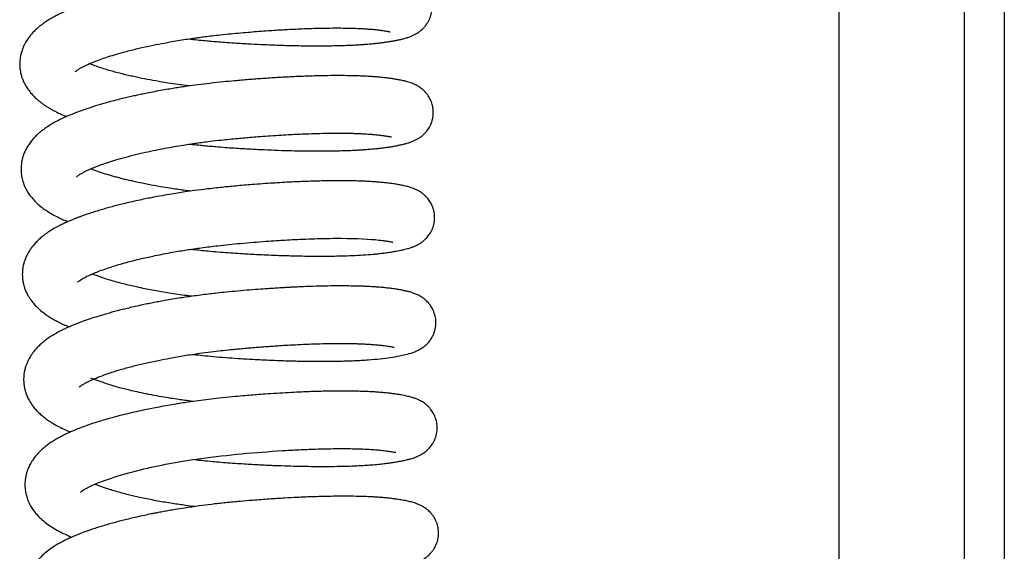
# Model space of a CAD drawing. Header units: inches. Extents: x 53216 to 117387, y -66787 to -22834.
# Tile 132 of 256: x 60599.34 to 60605.3, y -30110.45 to -30107.23. Entities that reach past the tile are written whole.
import ezdxf

# ---------------------------------------------------------------- set-up
doc = ezdxf.new("R2010")
doc.units = ezdxf.units.IN
doc.header["$MEASUREMENT"] = 0
doc.layers.add('FAKRO LOFT LADDERS', color=7, linetype='Continuous')

msp = doc.modelspace()

# ---------------------------------------------------------------- linework, layer by layer
at = {"layer": 'FAKRO LOFT LADDERS', "color": 7, "linetype": 'Continuous'}
for p, q in [((60604.3018, -30120.0281), (60604.3018, -30105.135)), ((60605.0606, -30120.0123), (60605.0606, -30105.1455)), ((60605.3018, -30105.2444), (60605.3018, -30119.8632))]:
    msp.add_line(p, q, dxfattribs=at)
for points, knots in [([(60600.3647, -30107.3423), (60600.3818, -30107.3443), (60600.4156, -30107.348), (60600.4623, -30107.3527), (60600.5049, -30107.3565), (60600.5484, -30107.3602), (60600.5983, -30107.3639), (60600.6649, -30107.3683), (60600.7395, -30107.3727), (60600.8165, -30107.3765), (60600.8823, -30107.3792), (60600.9389, -30107.3811), (60600.9883, -30107.3824), (60601.0369, -30107.3834), (60601.0922, -30107.3842), (60601.1536, -30107.3844), (60601.2154, -30107.3839), (60601.2703, -30107.3828), (60601.3181, -30107.3813), (60601.3593, -30107.3795), (60601.3921, -30107.3777), (60601.4188, -30107.376), (60601.4397, -30107.3745), (60601.4578, -30107.373), (60601.4735, -30107.3716), (60601.4902, -30107.37), (60601.5104, -30107.3678), (60601.533, -30107.3651), (60601.5563, -30107.3619), (60601.5778, -30107.3586), (60601.5982, -30107.3552), (60601.6184, -30107.3515), (60601.6382, -30107.3475), (60601.6549, -30107.3436), (60601.6693, -30107.3399), (60601.6809, -30107.3366), (60601.6915, -30107.3332), (60601.7015, -30107.3298), (60601.7135, -30107.3251), (60601.7275, -30107.3189), (60601.7411, -30107.3117), (60601.7544, -30107.3034), (60601.766, -30107.295), (60601.779, -30107.284), (60601.7909, -30107.2719), (60601.8035, -30107.2565), (60601.817, -30107.2354), (60601.829, -30107.2085), (60601.8363, -30107.1775), (60601.8383, -30107.1475), (60601.8356, -30107.1202), (60601.8299, -30107.0971), (60601.8226, -30107.078), (60601.8126, -30107.0581), (60601.7978, -30107.0364), (60601.7802, -30107.0179), (60601.7649, -30107.0052), (60601.7537, -30106.9973), (60601.7394, -30106.9884), (60601.7195, -30106.9784), (60601.697, -30106.9699), (60601.676, -30106.9636), (60601.6541, -30106.9582), (60601.6292, -30106.9531), (60601.6032, -30106.9487), (60601.5761, -30106.9447), (60601.5493, -30106.9413), (60601.5199, -30106.9381), (60601.4901, -30106.9355), (60601.4578, -30106.9332), (60601.4216, -30106.9312), (60601.382, -30106.9296), (60601.3425, -30106.9286), (60601.3038, -30106.928), (60601.2623, -30106.9278), (60601.2131, -30106.928), (60601.1563, -30106.9289), (60601.0925, -30106.9306), (60601.0284, -30106.933), (60600.9684, -30106.9358), (60600.9124, -30106.9389), (60600.8538, -30106.9424), (60600.789, -30106.9469), (60600.72, -30106.9522), (60600.6519, -30106.9579), (60600.5964, -30106.963), (60600.5519, -30106.9674), (60600.5119, -30106.9716), (60600.4623, -30106.9773), (60600.4062, -30106.9843), (60600.3526, -30106.9917), (60600.307, -30106.9985), (60600.2605, -30107.0058), (60600.2083, -30107.0145), (60600.1487, -30107.0253), (60600.0859, -30107.0376), (60600.0299, -30107.0496), (60599.981, -30107.0607), (60599.9417, -30107.0702), (60599.9039, -30107.0799), (60599.8694, -30107.0892), (60599.8413, -30107.0971), (60599.817, -30107.1042), (60599.7904, -30107.1123), (60599.7601, -30107.1219), (60599.7261, -30107.1334), (60599.6925, -30107.1454), (60599.6591, -30107.1582), (60599.6301, -30107.1702), (60599.6072, -30107.1802), (60599.5872, -30107.1894), (60599.5649, -30107.2004), (60599.5415, -30107.2129), (60599.5177, -30107.2269), (60599.4973, -30107.2401), (60599.4767, -30107.2548), (60599.4601, -30107.2678), (60599.4416, -30107.2838), (60599.4239, -30107.3012), (60599.4065, -30107.3208), (60599.3904, -30107.3421), (60599.3772, -30107.3631), (60599.3665, -30107.3839), (60599.3572, -30107.4059), (60599.3497, -30107.4294), (60599.345, -30107.452), (60599.3421, -30107.4743), (60599.3413, -30107.4953), (60599.3423, -30107.515), (60599.3442, -30107.5316), (60599.3475, -30107.55), (60599.3527, -30107.5696), (60599.3602, -30107.5907), (60599.3717, -30107.6164), (60599.3896, -30107.6462), (60599.4124, -30107.675), (60599.436, -30107.6993), (60599.4574, -30107.7179), (60599.4769, -30107.7329), (60599.4937, -30107.7447), (60599.5111, -30107.7559), (60599.5302, -30107.7672), (60599.5497, -30107.7779), (60599.5679, -30107.7871), (60599.5859, -30107.7956), (60599.6045, -30107.8039), (60599.6186, -30107.8098), (60599.6257, -30107.8127)], [0.15794306, 0.15794306, 0.15794306, 0.15794306, 0.15803383, 0.15812206, 0.15818816, 0.15825731, 0.15834953, 0.1584483, 0.15860549, 0.15874148, 0.15885729, 0.15896044, 0.15905136, 0.15913272, 0.15923653, 0.1593716, 0.15949936, 0.15962021, 0.15972831, 0.15982366, 0.15991264, 0.15997036, 0.160028, 0.16007746, 0.1601178, 0.16015833, 0.16021825, 0.16029429, 0.16036631, 0.16044224, 0.16051403, 0.16059091, 0.16067491, 0.16075577, 0.16080669, 0.16086589, 0.16090823, 0.16094864, 0.16099598, 0.16105757, 0.16111278, 0.16114784, 0.16119246, 0.16122632, 0.16126725, 0.161309, 0.16135273, 0.16141947, 0.16148041, 0.16153419, 0.16158999, 0.16163498, 0.16167161, 0.16170708, 0.1617664, 0.16183008, 0.16187356, 0.16190758, 0.16193674, 0.16201462, 0.16212145, 0.16221124, 0.16229243, 0.16240935, 0.16252095, 0.16261258, 0.16270861, 0.1627973, 0.16288849, 0.1629741, 0.16307218, 0.16318045, 0.16327633, 0.16335937, 0.16345078, 0.16355725, 0.16367877, 0.16380563, 0.16394132, 0.16405041, 0.16414503, 0.16425159, 0.16436981, 0.16449293, 0.16461776, 0.1647279, 0.16478351, 0.16485072, 0.1649373, 0.16504377, 0.16514613, 0.16522234, 0.16528869, 0.16539771, 0.16550718, 0.16562164, 0.16575542, 0.16583533, 0.16591642, 0.16599798, 0.16607476, 0.16614079, 0.16618583, 0.16623788, 0.16632446, 0.16640555, 0.16648993, 0.16658241, 0.16667451, 0.16673408, 0.16678339, 0.16685336, 0.16693672, 0.16700792, 0.16708743, 0.16714965, 0.16721779, 0.1672859, 0.1673625, 0.16743629, 0.16751395, 0.16759109, 0.16764525, 0.16770685, 0.16778489, 0.16784229, 0.16788921, 0.16796097, 0.16800633, 0.16804282, 0.16809176, 0.16815395, 0.16820267, 0.16827028, 0.1683835, 0.1684919, 0.16858276, 0.16867958, 0.16874231, 0.16879902, 0.16886035, 0.16892311, 0.16899061, 0.16904969, 0.16909435, 0.16915584, 0.16921705, 0.16921705, 0.16921705, 0.16921705]), ([(60599.6779, -30107.5413), (60599.6779, -30107.5413), (60599.679, -30107.5401), (60599.6857, -30107.5342), (60599.7, -30107.5243), (60599.7197, -30107.5131), (60599.7481, -30107.4992), (60599.784, -30107.4837), (60599.8263, -30107.4676), (60599.8692, -30107.4528), (60599.9159, -30107.4382), (60599.9744, -30107.4214), (60600.0416, -30107.4042), (60600.1132, -30107.3878), (60600.1817, -30107.3736), (60600.2587, -30107.3592), (60600.3286, -30107.3476), (60600.3858, -30107.3391), (60600.4216, -30107.334), (60600.4563, -30107.3294), (60600.4973, -30107.3242), (60600.5471, -30107.3184), (60600.6045, -30107.3125), (60600.6643, -30107.3069), (60600.7215, -30107.3018), (60600.777, -30107.2973), (60600.8305, -30107.2933), (60600.8798, -30107.2899), (60600.9235, -30107.2872), (60600.9667, -30107.2848), (60601.0141, -30107.2824), (60601.0683, -30107.28), (60601.1282, -30107.278), (60601.1904, -30107.2766), (60601.2488, -30107.2761), (60601.2983, -30107.2763), (60601.3364, -30107.2769), (60601.3649, -30107.2777), (60601.3861, -30107.2785), (60601.4033, -30107.2793), (60601.4197, -30107.2801), (60601.4384, -30107.2813), (60601.4608, -30107.2829), (60601.4803, -30107.2846), (60601.4965, -30107.2863), (60601.5086, -30107.2877), (60601.5193, -30107.289), (60601.5298, -30107.2904), (60601.5415, -30107.292), (60601.5544, -30107.294), (60601.5651, -30107.2958), (60601.5744, -30107.2976), (60601.5821, -30107.2994), (60601.5846, -30107.3001), (60601.5846, -30107.3001)], [0.832638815, 0.832638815, 0.832638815, 0.832638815, 0.83272779, 0.8328595, 0.832983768, 0.833118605, 0.833228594, 0.833394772, 0.833537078, 0.833657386, 0.833786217, 0.833929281, 0.834113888, 0.834272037, 0.834415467, 0.834558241, 0.834753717, 0.834837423, 0.83489776, 0.834964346, 0.835040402, 0.8351359, 0.835252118, 0.835370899, 0.835479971, 0.835582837, 0.835693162, 0.83579391, 0.835876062, 0.835956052, 0.83605779, 0.836170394, 0.836301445, 0.836450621, 0.836596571, 0.836722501, 0.836828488, 0.836903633, 0.836965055, 0.837017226, 0.837062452, 0.837122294, 0.837202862, 0.837294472, 0.837350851, 0.837401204, 0.837448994, 0.83749464, 0.837552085, 0.837629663, 0.837708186, 0.837769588, 0.837867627, 0.837971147, 0.837971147, 0.837971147, 0.837971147]), ([(60600.3684, -30107.6277), (60600.3675, -30107.6276), (60600.3445, -30107.6247), (60600.3009, -30107.6189), (60600.2337, -30107.6089), (60600.1656, -30107.5976), (60600.0967, -30107.5847), (60600.0416, -30107.5731), (60599.9977, -30107.5632), (60599.9623, -30107.5546), (60599.9268, -30107.5454), (60599.8918, -30107.5357), (60599.8575, -30107.5255), (60599.8227, -30107.5142), (60599.7911, -30107.5031), (60599.7719, -30107.4956), (60599.7643, -30107.4926)], [0.829530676, 0.829530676, 0.829530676, 0.829530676, 0.82953591, 0.829666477, 0.829791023, 0.829946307, 0.830093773, 0.830241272, 0.830324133, 0.830407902, 0.830503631, 0.830598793, 0.830692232, 0.830799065, 0.830919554, 0.831009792, 0.831009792, 0.831009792, 0.831009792]), ([(60600.3731, -30107.9793), (60600.38, -30107.9801), (60600.3972, -30107.982), (60600.426, -30107.9851), (60600.4609, -30107.9887), (60600.5, -30107.9923), (60600.5463, -30107.9963), (60600.5982, -30108.0003), (60600.6496, -30108.0037), (60600.6937, -30108.0065), (60600.7334, -30108.0088), (60600.7754, -30108.011), (60600.8338, -30108.0139), (60600.9056, -30108.0168), (60600.9855, -30108.0192), (60601.0594, -30108.0206), (60601.1203, -30108.0212), (60601.1724, -30108.0212), (60601.2194, -30108.0208), (60601.2684, -30108.02), (60601.3147, -30108.0187), (60601.3536, -30108.0171), (60601.3837, -30108.0156), (60601.4085, -30108.0141), (60601.4318, -30108.0126), (60601.4538, -30108.0109), (60601.4772, -30108.0089), (60601.4999, -30108.0067), (60601.5198, -30108.0046), (60601.5368, -30108.0025), (60601.5544, -30108.0002), (60601.5762, -30107.997), (60601.5997, -30107.9933), (60601.6226, -30107.9892), (60601.6444, -30107.9848), (60601.6641, -30107.9803), (60601.6832, -30107.9753), (60601.7016, -30107.9696), (60601.7173, -30107.9638), (60601.7295, -30107.9584), (60601.7375, -30107.9546), (60601.7451, -30107.9506), (60601.7547, -30107.9451), (60601.7642, -30107.939), (60601.7751, -30107.9309), (60601.7888, -30107.9193), (60601.805, -30107.9023), (60601.8199, -30107.8808), (60601.8305, -30107.8601), (60601.8382, -30107.8397), (60601.844, -30107.8146), (60601.8462, -30107.7877), (60601.844, -30107.7593), (60601.8369, -30107.7298), (60601.824, -30107.7001), (60601.806, -30107.6736), (60601.7879, -30107.6546), (60601.773, -30107.6423), (60601.7622, -30107.6346), (60601.7481, -30107.6258), (60601.7327, -30107.618), (60601.7164, -30107.6112), (60601.7025, -30107.6062), (60601.6866, -30107.6013), (60601.6662, -30107.5961), (60601.6455, -30107.5917), (60601.6214, -30107.5873), (60601.5992, -30107.5838), (60601.5751, -30107.5805), (60601.55, -30107.5774), (60601.5232, -30107.5746), (60601.4958, -30107.5722), (60601.4649, -30107.5701), (60601.4319, -30107.5682), (60601.3987, -30107.5669), (60601.3582, -30107.5657), (60601.3077, -30107.5648), (60601.241, -30107.5647), (60601.1662, -30107.5657), (60601.0818, -30107.5681), (60600.9919, -30107.5719), (60600.902, -30107.5768), (60600.8141, -30107.5825), (60600.728, -30107.589), (60600.6478, -30107.5959), (60600.5696, -30107.6032), (60600.4949, -30107.6112), (60600.4222, -30107.6202), (60600.3651, -30107.628), (60600.3212, -30107.6345), (60600.2862, -30107.6399), (60600.2477, -30107.6461), (60600.2046, -30107.6535), (60600.1592, -30107.6618), (60600.1164, -30107.6701), (60600.0794, -30107.6777), (60600.047, -30107.6846), (60600.0155, -30107.6916), (60599.9818, -30107.6994), (60599.9432, -30107.7088), (60599.9013, -30107.7196), (60599.8627, -30107.7301), (60599.8196, -30107.7426), (60599.7745, -30107.7566), (60599.7248, -30107.7734), (60599.6781, -30107.7906), (60599.6302, -30107.8101), (60599.5854, -30107.8306), (60599.5407, -30107.8544), (60599.5081, -30107.8748), (60599.4825, -30107.8933), (60599.4655, -30107.9068), (60599.4483, -30107.9219), (60599.4304, -30107.9396), (60599.4124, -30107.9601), (60599.396, -30107.9824), (60599.3844, -30108.0015), (60599.3768, -30108.0163), (60599.3717, -30108.0271), (60599.3662, -30108.0404), (60599.3605, -30108.0568), (60599.3561, -30108.0733), (60599.3532, -30108.088), (60599.3512, -30108.1015), (60599.3496, -30108.1191), (60599.3493, -30108.1387), (60599.3508, -30108.1582), (60599.3539, -30108.1803), (60599.3609, -30108.2092), (60599.3739, -30108.2421), (60599.3905, -30108.2719), (60599.4098, -30108.2993), (60599.432, -30108.3246), (60599.4575, -30108.3486), (60599.4832, -30108.369), (60599.5105, -30108.3877), (60599.5404, -30108.4058), (60599.5696, -30108.4211), (60599.5991, -30108.435), (60599.618, -30108.4432), (60599.6299, -30108.4482), (60599.6334, -30108.4496)], [0.17079385, 0.17079385, 0.17079385, 0.17079385, 0.1708302, 0.17088502, 0.17094604, 0.17101399, 0.17109001, 0.17118852, 0.17128491, 0.17135817, 0.17142006, 0.17149374, 0.17157992, 0.17173093, 0.17188102, 0.17202103, 0.17215048, 0.17223863, 0.17233611, 0.17244277, 0.17255442, 0.17264678, 0.17271595, 0.17277365, 0.17283243, 0.17289479, 0.17294874, 0.17302288, 0.17308699, 0.17312512, 0.1731776, 0.17325255, 0.17334222, 0.17342903, 0.17351471, 0.17360572, 0.173686, 0.17376502, 0.17385022, 0.1738866, 0.17391405, 0.17394143, 0.1739716, 0.1740113, 0.17404268, 0.17407471, 0.17413928, 0.17419855, 0.17423406, 0.17427843, 0.17432575, 0.17437914, 0.17443163, 0.17448685, 0.17455234, 0.17461941, 0.17468146, 0.17472174, 0.17475613, 0.17478479, 0.17486156, 0.17491811, 0.17497376, 0.17503945, 0.17512108, 0.17523409, 0.17532372, 0.17541232, 0.17548971, 0.17558137, 0.17566502, 0.17574264, 0.17582406, 0.17592449, 0.17600935, 0.17607813, 0.17622444, 0.17636439, 0.17652108, 0.17669601, 0.17686934, 0.17703537, 0.17719343, 0.17734395, 0.17749238, 0.17761506, 0.17775317, 0.17788306, 0.17799814, 0.1780564, 0.17811813, 0.17818712, 0.17826582, 0.17835553, 0.17844061, 0.17850905, 0.17856912, 0.17863069, 0.17869688, 0.17877347, 0.17886829, 0.17896372, 0.17902826, 0.17915905, 0.17928134, 0.17939681, 0.17952562, 0.17968143, 0.17979806, 0.17994898, 0.18001365, 0.18007516, 0.18013972, 0.18021624, 0.18029603, 0.18037659, 0.18045273, 0.18048364, 0.18051369, 0.18055096, 0.18060003, 0.18065297, 0.18068664, 0.18071879, 0.18076015, 0.18082442, 0.18087144, 0.1809133, 0.18099923, 0.18110528, 0.18119819, 0.18128016, 0.18138865, 0.18148973, 0.18158762, 0.18167813, 0.18178019, 0.18188954, 0.18196101, 0.18203608, 0.18206615, 0.18206615, 0.18206615, 0.18206615]), ([(60599.6858, -30108.1782), (60599.6858, -30108.1782), (60599.686, -30108.1779), (60599.6885, -30108.1755), (60599.6956, -30108.1698), (60599.7068, -30108.1622), (60599.719, -30108.1548), (60599.7342, -30108.1467), (60599.7543, -30108.1371), (60599.7788, -30108.1262), (60599.8076, -30108.1146), (60599.8362, -30108.1039), (60599.8693, -30108.0924), (60599.9117, -30108.0787), (60599.9682, -30108.0622), (60600.0323, -30108.0454), (60600.0992, -30108.0296), (60600.1619, -30108.0162), (60600.2381, -30108.0013), (60600.3204, -30107.9869), (60600.4125, -30107.9731), (60600.4888, -30107.963), (60600.5719, -30107.9534), (60600.6571, -30107.9451), (60600.7362, -30107.9381), (60600.8019, -30107.9329), (60600.8607, -30107.9286), (60600.9213, -30107.9247), (60600.9768, -30107.9216), (60601.0279, -30107.919), (60601.0814, -30107.9168), (60601.1428, -30107.9148), (60601.2079, -30107.9134), (60601.2679, -30107.913), (60601.3174, -30107.9134), (60601.3554, -30107.9141), (60601.3848, -30107.9151), (60601.4106, -30107.9162), (60601.437, -30107.9176), (60601.4644, -30107.9195), (60601.4869, -30107.9214), (60601.5054, -30107.9234), (60601.5235, -30107.9255), (60601.5442, -30107.9281), (60601.5622, -30107.9309), (60601.5753, -30107.9332), (60601.5841, -30107.9349), (60601.5912, -30107.9366), (60601.5925, -30107.937), (60601.5924, -30107.937), (60601.5924, -30107.937)], [0.819807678, 0.819807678, 0.819807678, 0.819807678, 0.819833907, 0.819941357, 0.820062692, 0.820135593, 0.82022585, 0.820316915, 0.820393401, 0.820504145, 0.820615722, 0.82070563, 0.820787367, 0.820921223, 0.821070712, 0.821234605, 0.821392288, 0.821531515, 0.821646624, 0.821877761, 0.822034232, 0.822193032, 0.822322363, 0.822514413, 0.822682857, 0.82277883, 0.822897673, 0.823028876, 0.823141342, 0.823236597, 0.823346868, 0.823482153, 0.823641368, 0.823794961, 0.82391891, 0.824024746, 0.824106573, 0.824174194, 0.824260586, 0.824362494, 0.82445907, 0.824515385, 0.824585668, 0.824693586, 0.824805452, 0.824896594, 0.824963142, 0.82505373, 0.825131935, 0.825138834, 0.825138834, 0.825138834, 0.825138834]), ([(60600.3767, -30108.2647), (60600.3629, -30108.263), (60600.3201, -30108.2575), (60600.2002, -30108.2401), (60600.093, -30108.2199), (60600.0142, -30108.202), (60599.9901, -30108.1964), (60599.9627, -30108.1896), (60599.9357, -30108.1826), (60599.901, -30108.173), (60599.859, -30108.1606), (60599.8131, -30108.1453), (60599.7855, -30108.1348), (60599.7724, -30108.1296), (60599.7719, -30108.1294)], [0.8166992, 0.8166992, 0.8166992, 0.8166992, 0.816780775, 0.816953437, 0.817427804, 0.817463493, 0.817529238, 0.817600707, 0.817668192, 0.817738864, 0.817880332, 0.818028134, 0.818173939, 0.818179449, 0.818179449, 0.818179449, 0.818179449]), ([(60600.3812, -30108.6162), (60600.3882, -30108.617), (60600.4097, -30108.6195), (60600.4476, -30108.6235), (60600.4991, -30108.6285), (60600.5572, -30108.6336), (60600.618, -30108.638), (60600.6745, -30108.6418), (60600.7264, -30108.6449), (60600.7789, -30108.6478), (60600.8363, -30108.6505), (60600.8943, -30108.6529), (60600.9462, -30108.6547), (60600.9919, -30108.656), (60601.0428, -30108.6571), (60601.1031, -30108.658), (60601.169, -30108.6583), (60601.2315, -30108.6578), (60601.2943, -30108.6565), (60601.3573, -30108.6544), (60601.4215, -30108.651), (60601.4719, -30108.6471), (60601.5101, -30108.6435), (60601.5383, -30108.6403), (60601.5674, -30108.6364), (60601.595, -30108.6323), (60601.6193, -30108.6282), (60601.6383, -30108.6246), (60601.6522, -30108.6217), (60601.6633, -30108.6192), (60601.6751, -30108.6164), (60601.6877, -30108.6131), (60601.6999, -30108.6095), (60601.7123, -30108.6054), (60601.7252, -30108.6007), (60601.7397, -30108.5944), (60601.75, -30108.5892), (60601.7598, -30108.5837), (60601.7692, -30108.5778), (60601.7784, -30108.5714), (60601.7914, -30108.5609), (60601.8057, -30108.5473), (60601.8246, -30108.5236), (60601.8405, -30108.494), (60601.8506, -30108.4612), (60601.8541, -30108.4297), (60601.8525, -30108.4024), (60601.8482, -30108.3799), (60601.8414, -30108.3587), (60601.8307, -30108.3359), (60601.8164, -30108.3139), (60601.7992, -30108.2948), (60601.7836, -30108.2813), (60601.7721, -30108.2729), (60601.7615, -30108.2661), (60601.7523, -30108.2609), (60601.7422, -30108.2558), (60601.7273, -30108.2491), (60601.7073, -30108.2419), (60601.687, -30108.2362), (60601.6674, -30108.2316), (60601.647, -30108.2274), (60601.623, -30108.2232), (60601.5991, -30108.2196), (60601.5785, -30108.2169), (60601.5634, -30108.215), (60601.5505, -30108.2136), (60601.5389, -30108.2124), (60601.5254, -30108.2111), (60601.5072, -30108.2095), (60601.4862, -30108.2079), (60601.4668, -30108.2067), (60601.4448, -30108.2055), (60601.4168, -30108.2042), (60601.3772, -30108.2029), (60601.3291, -30108.2019), (60601.2637, -30108.2016), (60601.1835, -30108.2024), (60601.0934, -30108.2049), (60601.0139, -30108.2082), (60600.9457, -30108.2117), (60600.8869, -30108.2152), (60600.826, -30108.2193), (60600.7677, -30108.2236), (60600.7122, -30108.228), (60600.6635, -30108.2322), (60600.6182, -30108.2363), (60600.5754, -30108.2405), (60600.5293, -30108.2453), (60600.4704, -30108.2521), (60600.4064, -30108.2603), (60600.3459, -30108.2689), (60600.295, -30108.2766), (60600.2438, -30108.285), (60600.1913, -30108.2942), (60600.1422, -30108.3035), (60600.0988, -30108.3122), (60600.0563, -30108.3211), (60600.0127, -30108.3309), (60599.9723, -30108.3405), (60599.9348, -30108.3499), (60599.9006, -30108.3588), (60599.8669, -30108.3681), (60599.8338, -30108.3777), (60599.8001, -30108.388), (60599.7656, -30108.3992), (60599.7359, -30108.4094), (60599.7122, -30108.4179), (60599.6941, -30108.4247), (60599.6773, -30108.4312), (60599.6596, -30108.4384), (60599.6376, -30108.4476), (60599.6136, -30108.4583), (60599.5911, -30108.4691), (60599.5728, -30108.4785), (60599.5512, -30108.4902), (60599.525, -30108.5059), (60599.4999, -30108.5231), (60599.4772, -30108.5405), (60599.4566, -30108.5583), (60599.4363, -30108.5785), (60599.4212, -30108.5962), (60599.4116, -30108.609), (60599.4052, -30108.6181), (60599.3989, -30108.6278), (60599.3916, -30108.64), (60599.3835, -30108.6552), (60599.3762, -30108.672), (60599.3709, -30108.6866), (60599.3672, -30108.6984), (60599.3642, -30108.71), (60599.3609, -30108.7254), (60599.3585, -30108.7426), (60599.3574, -30108.7606), (60599.3574, -30108.7801), (60599.3594, -30108.8031), (60599.3638, -30108.8263), (60599.3699, -30108.8479), (60599.3779, -30108.8693), (60599.388, -30108.8904), (60599.3988, -30108.9088), (60599.4121, -30108.9286), (60599.4304, -30108.9514), (60599.4547, -30108.976), (60599.4824, -30108.9995), (60599.5094, -30109.0188), (60599.5357, -30109.0352), (60599.5585, -30109.0481), (60599.5828, -30109.0606), (60599.6075, -30109.0723), (60599.6283, -30109.0812), (60599.6393, -30109.0857), (60599.6414, -30109.0866)], [0.18364369, 0.18364369, 0.18364369, 0.18364369, 0.18368092, 0.18375765, 0.18384389, 0.18395136, 0.18406152, 0.18416153, 0.18424654, 0.1843337, 0.18443873, 0.18455214, 0.18464656, 0.18472237, 0.18480637, 0.1849334, 0.18507047, 0.18520005, 0.18532189, 0.18547829, 0.18563203, 0.18579386, 0.18587562, 0.18595767, 0.18604434, 0.18614879, 0.18624159, 0.18631426, 0.18637374, 0.18641266, 0.186455, 0.18652605, 0.18657619, 0.18662141, 0.18669165, 0.18674737, 0.18678502, 0.18681137, 0.18684918, 0.18687935, 0.18690526, 0.18696282, 0.18702488, 0.18709292, 0.18716184, 0.18722105, 0.18727304, 0.18731389, 0.18735898, 0.18739933, 0.18745632, 0.18751882, 0.18756356, 0.18759973, 0.18762841, 0.18766542, 0.18769534, 0.18773511, 0.18783905, 0.18793548, 0.18801235, 0.18809434, 0.18819745, 0.18830267, 0.18836023, 0.18841347, 0.18845491, 0.18848477, 0.18852153, 0.18857856, 0.18864755, 0.18870121, 0.18873802, 0.18882488, 0.18892011, 0.18903318, 0.18916835, 0.18936194, 0.18954247, 0.18970736, 0.18981809, 0.18992283, 0.19002962, 0.19014631, 0.19023352, 0.19032276, 0.1904019, 0.19047101, 0.19054682, 0.19064314, 0.19078015, 0.19088464, 0.19096588, 0.1910543, 0.19116414, 0.19125609, 0.19133038, 0.19141366, 0.19150388, 0.19159099, 0.19166134, 0.19173662, 0.19181213, 0.19188395, 0.19196076, 0.19204575, 0.19213179, 0.19218601, 0.19222927, 0.19227487, 0.19232198, 0.19237692, 0.19246148, 0.19253277, 0.19258225, 0.19263291, 0.19273967, 0.19283959, 0.19290517, 0.19298637, 0.19308229, 0.19315622, 0.19318841, 0.19321952, 0.19325088, 0.19328589, 0.19333819, 0.19339313, 0.1934352, 0.19346391, 0.19349148, 0.19353109, 0.19358784, 0.19362743, 0.19367176, 0.1937407, 0.19380756, 0.19385698, 0.19391862, 0.19399151, 0.19404685, 0.19409621, 0.1941925, 0.19429771, 0.19439839, 0.19451043, 0.19458977, 0.19467112, 0.1947326, 0.19482058, 0.19489761, 0.19491597, 0.19491597, 0.19491597, 0.19491597]), ([(60599.6937, -30108.8151), (60599.6937, -30108.8151), (60599.6955, -30108.8131), (60599.7038, -30108.8063), (60599.7184, -30108.7967), (60599.7365, -30108.7864), (60599.7595, -30108.7752), (60599.7869, -30108.7631), (60599.8174, -30108.7507), (60599.8547, -30108.737), (60599.8966, -30108.723), (60599.9408, -30108.7094), (60599.9843, -30108.6971), (60600.0307, -30108.6849), (60600.0742, -30108.6742), (60600.1188, -30108.6641), (60600.1632, -30108.6546), (60600.2125, -30108.6447), (60600.2632, -30108.6353), (60600.3101, -30108.6272), (60600.3675, -30108.6179), (60600.4436, -30108.6067), (60600.5292, -30108.596), (60600.6087, -30108.5875), (60600.6808, -30108.5806), (60600.7555, -30108.5741), (60600.8283, -30108.5684), (60600.8918, -30108.564), (60600.9503, -30108.5604), (60601.0098, -30108.5572), (60601.0761, -30108.5542), (60601.1471, -30108.5518), (60601.2197, -30108.5503), (60601.363, -30108.5495), (60601.4697, -30108.555), (60601.534, -30108.5627), (60601.5485, -30108.5646), (60601.5608, -30108.5664), (60601.5725, -30108.5682), (60601.5823, -30108.57), (60601.5896, -30108.5714), (60601.5956, -30108.5727), (60601.5993, -30108.5736), (60601.6003, -30108.574), (60601.6004, -30108.574)], [0.806977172, 0.806977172, 0.806977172, 0.806977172, 0.807096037, 0.807233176, 0.807343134, 0.807445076, 0.807578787, 0.807669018, 0.807777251, 0.807911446, 0.808032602, 0.808149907, 0.808276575, 0.808369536, 0.808490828, 0.808582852, 0.808672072, 0.808783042, 0.808898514, 0.808988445, 0.809070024, 0.809243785, 0.809437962, 0.809566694, 0.809701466, 0.809853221, 0.809998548, 0.810126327, 0.810229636, 0.810350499, 0.810491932, 0.810647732, 0.810816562, 0.810992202, 0.81169916, 0.811784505, 0.81184721, 0.811909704, 0.811980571, 0.812053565, 0.812114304, 0.812164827, 0.812245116, 0.812303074, 0.812303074, 0.812303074, 0.812303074]), ([(60600.3841, -30108.9016), (60600.3781, -30108.9008), (60600.3541, -30108.8978), (60600.3121, -30108.8921), (60600.2608, -30108.8845), (60600.2122, -30108.8766), (60600.1664, -30108.8686), (60600.1216, -30108.8602), (60600.0822, -30108.8522), (60600.0451, -30108.8442), (60600.0086, -30108.8359), (60599.9679, -30108.8259), (60599.9264, -30108.8149), (60599.8848, -30108.8029), (60599.8461, -30108.7907), (60599.8113, -30108.7785), (60599.7905, -30108.7706), (60599.7804, -30108.7665), (60599.7798, -30108.7663)], [0.803869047, 0.803869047, 0.803869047, 0.803869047, 0.803904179, 0.804011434, 0.804120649, 0.804217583, 0.804313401, 0.804412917, 0.804511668, 0.80457937, 0.804670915, 0.804773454, 0.804882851, 0.804997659, 0.805121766, 0.805233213, 0.80534256, 0.805349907, 0.805349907, 0.805349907, 0.805349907]), ([(60600.3883, -30109.2531), (60600.3944, -30109.2538), (60600.4197, -30109.2567), (60600.4677, -30109.2617), (60600.5347, -30109.268), (60600.6066, -30109.2737), (60600.6724, -30109.2781), (60600.7297, -30109.2816), (60600.7821, -30109.2844), (60600.8387, -30109.2872), (60600.8959, -30109.2896), (60600.9452, -30109.2914), (60600.986, -30109.2926), (60601.0243, -30109.2935), (60601.0682, -30109.2943), (60601.1193, -30109.295), (60601.1736, -30109.2952), (60601.2288, -30109.2948), (60601.2792, -30109.294), (60601.3249, -30109.2927), (60601.3673, -30109.2911), (60601.4098, -30109.289), (60601.4638, -30109.2855), (60601.5237, -30109.2802), (60601.5879, -30109.2718), (60601.6365, -30109.2637), (60601.6812, -30109.2542), (60601.7103, -30109.2461), (60601.7339, -30109.2372), (60601.7469, -30109.2317), (60601.7605, -30109.2248), (60601.7733, -30109.2173), (60601.7869, -30109.208), (60601.8035, -30109.1944), (60601.8208, -30109.176), (60601.8363, -30109.1536), (60601.8458, -30109.135), (60601.8531, -30109.1157), (60601.8578, -30109.0977), (60601.8609, -30109.0777), (60601.8618, -30109.052), (60601.8582, -30109.024), (60601.8491, -30108.9944), (60601.8357, -30108.9669), (60601.8194, -30108.9451), (60601.8071, -30108.9322), (60601.7992, -30108.9249), (60601.791, -30108.918), (60601.7766, -30108.9071), (60601.7547, -30108.8945), (60601.7334, -30108.8854), (60601.7138, -30108.8785), (60601.6946, -30108.8731), (60601.6748, -30108.8684), (60601.6535, -30108.8641), (60601.6303, -30108.86), (60601.6036, -30108.8561), (60601.5749, -30108.8523), (60601.5448, -30108.849), (60601.5167, -30108.8465), (60601.4917, -30108.8447), (60601.4702, -30108.8434), (60601.4499, -30108.8423), (60601.4269, -30108.8412), (60601.3999, -30108.8403), (60601.3647, -30108.8394), (60601.3186, -30108.8387), (60601.2586, -30108.8386), (60601.1907, -30108.8395), (60601.1227, -30108.8413), (60601.0661, -30108.8433), (60601.0237, -30108.8452), (60600.9924, -30108.8467), (60600.9636, -30108.8482), (60600.9325, -30108.8499), (60600.8963, -30108.8521), (60600.8513, -30108.855), (60600.7965, -30108.8589), (60600.7316, -30108.8639), (60600.663, -30108.8698), (60600.5969, -30108.876), (60600.5408, -30108.8818), (60600.4923, -30108.8874), (60600.4465, -30108.893), (60600.4006, -30108.8991), (60600.3567, -30108.9054), (60600.3125, -30108.9121), (60600.2679, -30108.9193), (60600.2236, -30108.9268), (60600.1839, -30108.934), (60600.1475, -30108.941), (60600.1112, -30108.9482), (60600.0719, -30108.9564), (60600.0314, -30108.9654), (60599.9833, -30108.9766), (60599.9288, -30108.9902), (60599.8695, -30109.0064), (60599.8152, -30109.0226), (60599.7741, -30109.0359), (60599.7435, -30109.0464), (60599.7213, -30109.0544), (60599.7005, -30109.0622), (60599.6798, -30109.0703), (60599.6554, -30109.0803), (60599.6295, -30109.0916), (60599.604, -30109.1035), (60599.575, -30109.1182), (60599.5445, -30109.1356), (60599.5144, -30109.1551), (60599.4873, -30109.1755), (60599.4651, -30109.1947), (60599.4455, -30109.2142), (60599.4299, -30109.2321), (60599.4169, -30109.2492), (60599.4072, -30109.2639), (60599.3983, -30109.279), (60599.3899, -30109.2954), (60599.3826, -30109.3126), (60599.3774, -30109.3276), (60599.374, -30109.3394), (60599.3705, -30109.3538), (60599.3673, -30109.3718), (60599.3655, -30109.3912), (60599.3652, -30109.4096), (60599.3662, -30109.4302), (60599.3694, -30109.4524), (60599.3748, -30109.4747), (60599.3817, -30109.496), (60599.3917, -30109.5195), (60599.4048, -30109.5431), (60599.42, -30109.5655), (60599.4371, -30109.5867), (60599.457, -30109.6074), (60599.4789, -30109.6271), (60599.505, -30109.6472), (60599.5326, -30109.6657), (60599.5647, -30109.6843), (60599.5979, -30109.7012), (60599.6262, -30109.7139), (60599.6433, -30109.7211), (60599.6492, -30109.7235)], [0.19649197, 0.19649197, 0.19649197, 0.19649197, 0.19652429, 0.19662614, 0.19674548, 0.19687533, 0.19700156, 0.1970889, 0.19717587, 0.1972782, 0.19738958, 0.19748405, 0.19754773, 0.19761521, 0.19769852, 0.19779772, 0.19791226, 0.19802336, 0.19813926, 0.19823615, 0.19832946, 0.1984333, 0.19854429, 0.19874242, 0.19893157, 0.19913646, 0.19928604, 0.19949044, 0.19953323, 0.19958628, 0.19964503, 0.19968673, 0.1997212, 0.19978088, 0.19984053, 0.19988954, 0.19993777, 0.19997322, 0.20000877, 0.20004451, 0.20008861, 0.20015369, 0.20020426, 0.20026586, 0.20033461, 0.20036466, 0.20038661, 0.20040832, 0.20044386, 0.20053015, 0.20061253, 0.20069082, 0.20078116, 0.20086575, 0.20095506, 0.20104626, 0.2011478, 0.20125451, 0.20134289, 0.20143376, 0.20150579, 0.20155589, 0.20160929, 0.20166873, 0.20173573, 0.20181314, 0.20192528, 0.20205865, 0.20221234, 0.20235418, 0.20246802, 0.20254146, 0.2025955, 0.20264436, 0.20270163, 0.20276724, 0.20284225, 0.20294516, 0.20306034, 0.20318565, 0.2033058, 0.20340609, 0.20347924, 0.20356026, 0.20364719, 0.2037226, 0.20379461, 0.20388441, 0.20396504, 0.20403838, 0.20410602, 0.20417065, 0.20424665, 0.20433497, 0.20441133, 0.20453924, 0.20467602, 0.2047999, 0.2049126, 0.20497257, 0.20502957, 0.20508388, 0.20513774, 0.20519767, 0.20528944, 0.20535947, 0.20544022, 0.20554543, 0.20566109, 0.20575069, 0.20584486, 0.20591994, 0.20599311, 0.20605137, 0.20610401, 0.20614236, 0.2061977, 0.20625536, 0.20629488, 0.20632454, 0.206355, 0.20641128, 0.20646757, 0.20650839, 0.20655446, 0.20662859, 0.20668431, 0.20673498, 0.20680744, 0.20689087, 0.20695709, 0.20703594, 0.20712456, 0.20720711, 0.20729798, 0.20740332, 0.20751003, 0.20761518, 0.20771452, 0.20776514, 0.20776514, 0.20776514, 0.20776514]), ([(60599.7016, -30109.452), (60599.7016, -30109.452), (60599.7019, -30109.4518), (60599.7043, -30109.4493), (60599.7124, -30109.4428), (60599.7265, -30109.4334), (60599.7455, -30109.4228), (60599.771, -30109.4104), (60599.8057, -30109.3953), (60599.8497, -30109.3784), (60599.9026, -30109.3604), (60599.9622, -30109.3422), (60600.0292, -30109.324), (60600.1031, -30109.3061), (60600.1763, -30109.2902), (60600.2556, -30109.2749), (60600.3245, -30109.2629), (60600.3904, -30109.2526), (60600.4499, -30109.2441), (60600.5124, -30109.236), (60600.5742, -30109.2289), (60600.6244, -30109.2237), (60600.668, -30109.2196), (60600.7046, -30109.2162), (60600.7431, -30109.2128), (60600.7818, -30109.2096), (60600.8166, -30109.2069), (60600.8434, -30109.2049), (60600.8618, -30109.2036), (60600.8842, -30109.202), (60600.9189, -30109.1997), (60600.9692, -30109.1967), (60601.0286, -30109.1936), (60601.0937, -30109.1907), (60601.1608, -30109.1886), (60601.2195, -30109.1874), (60601.2686, -30109.187), (60601.3078, -30109.187), (60601.3421, -30109.1874), (60601.3705, -30109.188), (60601.3943, -30109.1887), (60601.4183, -30109.1897), (60601.4431, -30109.1909), (60601.4673, -30109.1924), (60601.4913, -30109.1942), (60601.5146, -30109.1965), (60601.536, -30109.1989), (60601.5544, -30109.2013), (60601.5693, -30109.2034), (60601.5828, -30109.2056), (60601.5937, -30109.2075), (60601.6016, -30109.2092), (60601.6062, -30109.2103), (60601.6078, -30109.2108), (60601.6082, -30109.2109), (60601.6083, -30109.2109)], [0.794132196, 0.794132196, 0.794132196, 0.794132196, 0.79416209, 0.794268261, 0.794379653, 0.794495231, 0.794621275, 0.794725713, 0.794860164, 0.795029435, 0.795176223, 0.795337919, 0.795518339, 0.795678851, 0.795854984, 0.796002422, 0.796180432, 0.796276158, 0.796397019, 0.79653067, 0.796639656, 0.796754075, 0.796819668, 0.7968908, 0.796964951, 0.797042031, 0.797115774, 0.797168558, 0.797199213, 0.797224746, 0.797301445, 0.797405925, 0.797528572, 0.79766807, 0.797818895, 0.797970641, 0.798073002, 0.79817472, 0.798266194, 0.798344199, 0.798408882, 0.798470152, 0.798559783, 0.798643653, 0.798714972, 0.798820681, 0.798912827, 0.798989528, 0.799080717, 0.799148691, 0.799235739, 0.799321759, 0.799379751, 0.799429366, 0.799467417, 0.799467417, 0.799467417, 0.799467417]), ([(60600.3922, -30109.5386), (60600.3749, -30109.5364), (60600.3454, -30109.5325), (60600.3006, -30109.5262), (60600.2537, -30109.5191), (60600.1983, -30109.5099), (60600.1382, -30109.4989), (60600.0806, -30109.4873), (60600.0309, -30109.4762), (60599.9127, -30109.4479), (60599.8247, -30109.4186), (60599.7724, -30109.3966)], [0.791035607, 0.791035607, 0.791035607, 0.791035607, 0.791138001, 0.791211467, 0.791307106, 0.791424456, 0.79155941, 0.791696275, 0.791812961, 0.791909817, 0.792570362, 0.792570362, 0.792570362, 0.792570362]), ([(60600.4019, -30109.8907), (60600.4184, -30109.8926), (60600.4538, -30109.8964), (60600.5063, -30109.9016), (60600.5612, -30109.9064), (60600.6154, -30109.9106), (60600.6707, -30109.9144), (60600.7217, -30109.9176), (60600.7663, -30109.9201), (60600.8056, -30109.9222), (60600.845, -30109.9241), (60600.8985, -30109.9264), (60600.9642, -30109.9287), (60601.0371, -30109.9306), (60601.1044, -30109.9317), (60601.1735, -30109.9321), (60601.2452, -30109.9317), (60601.318, -30109.9302), (60601.3759, -30109.928), (60601.4225, -30109.9256), (60601.4625, -30109.923), (60601.5026, -30109.9197), (60601.5387, -30109.916), (60601.5685, -30109.9123), (60601.5951, -30109.9085), (60601.6186, -30109.9049), (60601.6393, -30109.9012), (60601.6551, -30109.8982), (60601.6695, -30109.8952), (60601.6844, -30109.8919), (60601.7011, -30109.8876), (60601.716, -30109.8833), (60601.7292, -30109.8789), (60601.7432, -30109.8737), (60601.7562, -30109.8679), (60601.7679, -30109.862), (60601.7792, -30109.8555), (60601.7935, -30109.846), (60601.8102, -30109.8324), (60601.8275, -30109.8142), (60601.844, -30109.7915), (60601.8587, -30109.762), (60601.8679, -30109.7278), (60601.8697, -30109.698), (60601.8679, -30109.6747), (60601.8642, -30109.655), (60601.8591, -30109.6381), (60601.8527, -30109.6228), (60601.846, -30109.6097), (60601.8391, -30109.5984), (60601.8293, -30109.5849), (60601.8179, -30109.5719), (60601.8047, -30109.5596), (60601.7878, -30109.5463), (60601.7695, -30109.5352), (60601.7502, -30109.526), (60601.733, -30109.5192), (60601.7156, -30109.5137), (60601.6996, -30109.5093), (60601.684, -30109.5056), (60601.6675, -30109.5022), (60601.6495, -30109.4989), (60601.6288, -30109.4955), (60601.6063, -30109.4923), (60601.5844, -30109.4895), (60601.5655, -30109.4873), (60601.5478, -30109.4855), (60601.5266, -30109.4836), (60601.5012, -30109.4817), (60601.4772, -30109.4802), (60601.4584, -30109.4793), (60601.4416, -30109.4785), (60601.4239, -30109.4778), (60601.3972, -30109.4769), (60601.358, -30109.476), (60601.3029, -30109.4755), (60601.2419, -30109.4758), (60601.1847, -30109.4768), (60601.1363, -30109.4781), (60601.0925, -30109.4795), (60601.0433, -30109.4815), (60600.9837, -30109.4844), (60600.9161, -30109.4882), (60600.8491, -30109.4926), (60600.7914, -30109.4968), (60600.7409, -30109.5008), (60600.6884, -30109.5052), (60600.624, -30109.5111), (60600.5545, -30109.518), (60600.4859, -30109.526), (60600.4231, -30109.534), (60600.3682, -30109.5418), (60600.3185, -30109.5493), (60600.273, -30109.5566), (60600.2242, -30109.565), (60600.1762, -30109.5739), (60600.1309, -30109.5827), (60600.0839, -30109.5925), (60600.0309, -30109.6041), (60599.9755, -30109.6174), (60599.9243, -30109.6305), (60599.8788, -30109.643), (60599.8315, -30109.6569), (60599.7841, -30109.672), (60599.7394, -30109.6875), (60599.7013, -30109.7018), (60599.6703, -30109.7142), (60599.6418, -30109.7265), (60599.6181, -30109.7374), (60599.5977, -30109.7476), (60599.5796, -30109.7572), (60599.5604, -30109.768), (60599.537, -30109.7824), (60599.5186, -30109.795), (60599.4998, -30109.809), (60599.4827, -30109.8231), (60599.4619, -30109.8422), (60599.4423, -30109.8635), (60599.4259, -30109.8845), (60599.4111, -30109.9069), (60599.4004, -30109.9266), (60599.3922, -30109.9454), (60599.3861, -30109.9616), (60599.3808, -30109.9798), (60599.377, -30109.9979), (60599.3746, -30110.0148), (60599.3731, -30110.0332), (60599.3732, -30110.0531), (60599.3748, -30110.0721), (60599.3776, -30110.09), (60599.3825, -30110.1118), (60599.3899, -30110.134), (60599.3997, -30110.1562), (60599.4106, -30110.1766), (60599.4249, -30110.1985), (60599.4418, -30110.2199), (60599.4594, -30110.2388), (60599.4817, -30110.2598), (60599.5086, -30110.2813), (60599.5426, -30110.304), (60599.5776, -30110.324), (60599.6162, -30110.3431), (60599.6425, -30110.3544), (60599.6566, -30110.3602), (60599.6571, -30110.3604)], [0.20935177, 0.20935177, 0.20935177, 0.20935177, 0.20943918, 0.20953908, 0.20962728, 0.20972653, 0.20982198, 0.20991596, 0.20999409, 0.2100569, 0.2101242, 0.21020395, 0.21034419, 0.2104821, 0.21061056, 0.21073094, 0.21089141, 0.21105249, 0.21120598, 0.2112935, 0.21139422, 0.21151182, 0.2116184, 0.21170657, 0.21178358, 0.21187805, 0.21195605, 0.21201707, 0.21206659, 0.21213309, 0.21221759, 0.21227649, 0.21233002, 0.21239215, 0.21245304, 0.21248578, 0.212525, 0.2125692, 0.21262954, 0.21268153, 0.21273627, 0.21280243, 0.21287502, 0.21293803, 0.21297139, 0.21300698, 0.21305387, 0.21308108, 0.21310219, 0.21313152, 0.21316304, 0.21320419, 0.2132424, 0.21328478, 0.21336388, 0.21341945, 0.21349845, 0.21357303, 0.21364143, 0.21371155, 0.21377682, 0.21385403, 0.21393443, 0.21401608, 0.21409947, 0.21416065, 0.21419866, 0.21426347, 0.21435235, 0.21441694, 0.21445944, 0.21450259, 0.21454781, 0.21459512, 0.21470225, 0.21483069, 0.21497271, 0.21509864, 0.21518555, 0.21526354, 0.21535646, 0.21546861, 0.21559953, 0.2157287, 0.21583024, 0.21590708, 0.21599546, 0.21610651, 0.21624475, 0.21635876, 0.21646676, 0.21657639, 0.21665153, 0.21673324, 0.21682439, 0.21692055, 0.21700131, 0.21708224, 0.21719339, 0.21731597, 0.21742233, 0.21751881, 0.21761509, 0.21774506, 0.21785701, 0.21795214, 0.21804686, 0.21811464, 0.21819736, 0.21825928, 0.21830342, 0.21836838, 0.21844863, 0.21852931, 0.21857475, 0.21864628, 0.21873073, 0.21882259, 0.21889662, 0.21896271, 0.2190482, 0.21908492, 0.2191278, 0.21918745, 0.21923612, 0.21927444, 0.21932087, 0.21938012, 0.21943014, 0.21946964, 0.21952241, 0.2196062, 0.21965635, 0.21971869, 0.21979691, 0.21987631, 0.21995131, 0.22002124, 0.22014572, 0.22025524, 0.22037985, 0.22049306, 0.22061151, 0.22061521, 0.22061521, 0.22061521, 0.22061521]), ([(60599.7095, -30110.089), (60599.7095, -30110.089), (60599.7096, -30110.0888), (60599.7123, -30110.086), (60599.7235, -30110.0774), (60599.7417, -30110.066), (60599.8163, -30110.0272), (60600.0374, -30109.9524), (60600.4617, -30109.8733), (60600.7851, -30109.8453), (60600.9631, -30109.8345), (60600.9975, -30109.8326), (60601.0361, -30109.8306), (60601.0823, -30109.8285), (60601.1354, -30109.8265), (60601.194, -30109.8249), (60601.2522, -30109.824), (60601.3066, -30109.8239), (60601.3524, -30109.8243), (60601.3893, -30109.8252), (60601.4167, -30109.8262), (60601.4383, -30109.8272), (60601.4614, -30109.8284), (60601.4893, -30109.8303), (60601.5151, -30109.8326), (60601.5367, -30109.835), (60601.5535, -30109.8371), (60601.5685, -30109.8391), (60601.5825, -30109.8411), (60601.5963, -30109.8436), (60601.6077, -30109.845), (60601.6147, -30109.8491), (60601.6158, -30109.8459), (60601.6159, -30109.8441)], [0.781491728, 0.781491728, 0.781491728, 0.781491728, 0.781504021, 0.781639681, 0.781776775, 0.781899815, 0.782049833, 0.78294391, 0.783705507, 0.784652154, 0.784719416, 0.784782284, 0.784861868, 0.784959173, 0.785074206, 0.785206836, 0.785352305, 0.785483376, 0.785609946, 0.785711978, 0.785790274, 0.785852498, 0.785912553, 0.786015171, 0.7861336, 0.786213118, 0.786286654, 0.786360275, 0.786434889, 0.786517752, 0.786629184, 0.786724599, 0.786776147, 0.786776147, 0.786776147, 0.786776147]), ([(60600.4005, -30110.1755), (60600.3823, -30110.1733), (60600.3371, -30110.1673), (60600.2622, -30110.1563), (60600.1755, -30110.1416), (60600.1038, -30110.1275), (60600.0511, -30110.1159), (60600.015, -30110.1075), (60599.9785, -30110.0984), (60599.9398, -30110.0881), (60599.9045, -30110.0779), (60599.8743, -30110.0685), (60599.8494, -30110.0602), (60599.8267, -30110.0522), (60599.8106, -30110.0461), (60599.8019, -30110.0427), (60599.7998, -30110.0419)], [0.778380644, 0.778380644, 0.778380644, 0.778380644, 0.778488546, 0.778649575, 0.778836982, 0.779035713, 0.779126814, 0.779206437, 0.779297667, 0.779401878, 0.779512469, 0.7795937, 0.77967193, 0.779747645, 0.779822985, 0.779846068, 0.779846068, 0.779846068, 0.779846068]), ([(60600.4042, -30110.527), (60600.4131, -30110.528), (60600.4381, -30110.5308), (60600.4816, -30110.5354), (60600.5405, -30110.541), (60600.6076, -30110.5465), (60600.677, -30110.5512), (60600.7423, -30110.5553), (60600.8022, -30110.5586), (60600.8594, -30110.5613), (60600.9121, -30110.5635), (60600.9616, -30110.5653), (60601.0122, -30110.5667), (60601.0692, -30110.568), (60601.1355, -30110.5689), (60601.208, -30110.5691), (60601.2782, -30110.5682), (60601.3384, -30110.5667), (60601.3859, -30110.5648), (60601.4234, -30110.5629), (60601.4544, -30110.561), (60601.4835, -30110.5588), (60601.5152, -30110.5561), (60601.544, -30110.5532), (60601.5697, -30110.5501), (60601.5908, -30110.5472), (60601.6115, -30110.5442), (60601.6299, -30110.5412), (60601.6446, -30110.5386), (60601.6557, -30110.5366), (60601.6666, -30110.5344), (60601.6825, -30110.5311), (60601.7017, -30110.5266), (60601.7245, -30110.5202), (60601.7469, -30110.5125), (60601.7708, -30110.502), (60601.7953, -30110.4878), (60601.8176, -30110.4698), (60601.8332, -30110.4536), (60601.8464, -30110.4362), (60601.8568, -30110.4189), (60601.8667, -30110.3968), (60601.8742, -30110.3709), (60601.8775, -30110.3437), (60601.8766, -30110.3174), (60601.8733, -30110.2973), (60601.8682, -30110.2788), (60601.861, -30110.2602), (60601.8514, -30110.2419), (60601.8398, -30110.225), (60601.8285, -30110.2118), (60601.8185, -30110.2019), (60601.8059, -30110.1909), (60601.7891, -30110.1789), (60601.7698, -30110.1682), (60601.7524, -30110.1606), (60601.7328, -30110.1534), (60601.7105, -30110.1468), (60601.6827, -30110.1405), (60601.6518, -30110.1348), (60601.6223, -30110.1303), (60601.5987, -30110.1273), (60601.5821, -30110.1253), (60601.5649, -30110.1234), (60601.5458, -30110.1215), (60601.5228, -30110.1197), (60601.5005, -30110.1181), (60601.4732, -30110.1165), (60601.4379, -30110.1149), (60601.3895, -30110.1134), (60601.3289, -30110.1124), (60601.2619, -30110.1126), (60601.1964, -30110.1136), (60601.1419, -30110.1151), (60601.0973, -30110.1166), (60601.0585, -30110.1182), (60601.0093, -30110.1204), (60600.9408, -30110.1241), (60600.8511, -30110.1299), (60600.7606, -30110.1367), (60600.6727, -30110.1442), (60600.5887, -30110.1521), (60600.5064, -30110.1613), (60600.4375, -30110.1701), (60600.3831, -30110.1777), (60600.3344, -30110.185), (60600.2894, -30110.1922), (60600.2478, -30110.1993), (60600.2138, -30110.2053), (60600.1844, -30110.2108), (60600.1592, -30110.2157), (60600.1309, -30110.2213), (60600.0947, -30110.2288), (60600.052, -30110.2382), (60600.0102, -30110.2479), (60599.9721, -30110.2572), (60599.9372, -30110.2662), (60599.9035, -30110.2753), (60599.8691, -30110.2851), (60599.833, -30110.2959), (60599.7979, -30110.3071), (60599.7672, -30110.3175), (60599.7414, -30110.3267), (60599.7146, -30110.3367), (60599.6853, -30110.3482), (60599.6565, -30110.3605), (60599.6302, -30110.3724), (60599.6042, -30110.3851), (60599.5778, -30110.3993), (60599.5479, -30110.4172), (60599.5172, -30110.4381), (60599.4837, -30110.4654), (60599.4552, -30110.4939), (60599.4331, -30110.5221), (60599.42, -30110.5425), (60599.4111, -30110.5584), (60599.4042, -30110.5728), (60599.3985, -30110.5865), (60599.3928, -30110.6024), (60599.3873, -30110.6221), (60599.3829, -30110.6459), (60599.381, -30110.6693), (60599.3812, -30110.6913), (60599.383, -30110.7121), (60599.3863, -30110.7313), (60599.3905, -30110.7479), (60599.3949, -30110.7621), (60599.4019, -30110.7809), (60599.4119, -30110.8019), (60599.4238, -30110.8217), (60599.4344, -30110.8372), (60599.4465, -30110.8529), (60599.4625, -30110.871), (60599.484, -30110.8917), (60599.5036, -30110.908), (60599.5227, -30110.9222), (60599.5411, -30110.9347), (60599.5604, -30110.9466), (60599.5839, -30110.9599), (60599.6068, -30110.9716), (60599.6321, -30110.9834), (60599.6504, -30110.9913), (60599.6623, -30110.9962), (60599.6651, -30110.9974)], [0.22219147, 0.22219147, 0.22219147, 0.22219147, 0.22223899, 0.22232408, 0.22242065, 0.22254818, 0.22267451, 0.22278281, 0.22289031, 0.2229904, 0.22308777, 0.22317438, 0.22326083, 0.22336771, 0.22349559, 0.22364433, 0.22380295, 0.2239374, 0.22404523, 0.22413533, 0.22421108, 0.22428109, 0.22436396, 0.22447041, 0.22453041, 0.22459661, 0.22467051, 0.22474028, 0.22479582, 0.22483796, 0.22487074, 0.22492077, 0.22503295, 0.22512678, 0.22522529, 0.22532289, 0.22541663, 0.22547646, 0.22553319, 0.2255669, 0.22561122, 0.2256544, 0.22571009, 0.22576544, 0.22581063, 0.22585261, 0.2258874, 0.22592068, 0.22596709, 0.22601035, 0.22604554, 0.22607719, 0.22610373, 0.22616509, 0.22623165, 0.22630455, 0.22636048, 0.22647782, 0.22659769, 0.22672893, 0.22685672, 0.22693251, 0.22697963, 0.22701903, 0.22708938, 0.22715664, 0.22721907, 0.2272777, 0.22737917, 0.22749595, 0.22763669, 0.22780365, 0.22793607, 0.22804532, 0.22813124, 0.22819722, 0.22826849, 0.22841011, 0.22857755, 0.22875413, 0.22889009, 0.22903962, 0.22919305, 0.22932141, 0.22940349, 0.22948265, 0.22958285, 0.22964741, 0.22971116, 0.22977219, 0.22981253, 0.22985386, 0.22993274, 0.23002345, 0.23010776, 0.2301864, 0.23026026, 0.23032983, 0.2304065, 0.23049046, 0.23057932, 0.23065725, 0.23071878, 0.2307771, 0.23086795, 0.23095838, 0.23102537, 0.23110224, 0.23119494, 0.23127775, 0.23139998, 0.23152015, 0.23165777, 0.23175825, 0.23181616, 0.23186977, 0.2319104, 0.23194699, 0.23199055, 0.2320468, 0.23210971, 0.23218016, 0.23223056, 0.23228138, 0.23234331, 0.23238328, 0.23241655, 0.23246194, 0.23254475, 0.23260624, 0.23265329, 0.23270323, 0.23277553, 0.23286515, 0.23295152, 0.2330144, 0.2330713, 0.23314764, 0.2332111, 0.23330284, 0.23336236, 0.2334418, 0.23346597, 0.23346597, 0.23346597, 0.23346597])]:
    msp.add_open_spline(points, degree=3, knots=knots, dxfattribs=at)

doc.saveas('drawing.dxf')
